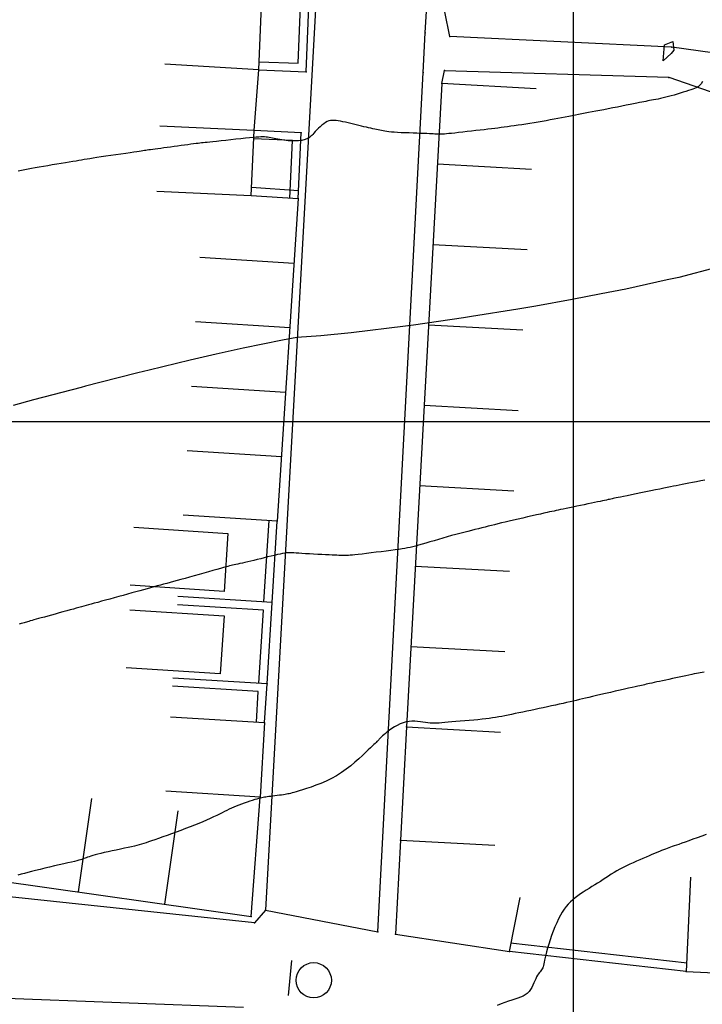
# Model space of a CAD drawing. Header units: millimetres. Extents: x 196436 to 199900, y 8705373 to 8708636.
# Tile 153 of 241: x 198553 to 198611, y 8706751 to 8706834. Entities that reach past the tile are written whole.
import ezdxf

# ---------------------------------------------------------------- set-up
doc = ezdxf.new("R2010")
doc.units = ezdxf.units.MM
doc.header["$LTSCALE"] = 5
for name, color, linetype in [('$CURVAS1', 30, 'Continuous'), ('$CURVAS2', 40, 'Continuous'), ('CASA', 6, 'Continuous'), ('CERCA', 3, 'CERCA_LINE'), ('MALHA', 9, 'Continuous'), ('MEIO-FIO', 7, 'Continuous'), ('MURO', 9, 'Continuous'), ('PL', 23, 'Continuous')]:
    doc.layers.add(name, color=color, linetype=linetype)
doc.linetypes.add('CERCA_LINE', pattern='A,0.5,-0.2,["X",Standard,S=0.1,R=0,X=-0.1,Y=-0.05],-0.25', length=0.95)

# ---------------------------------------------------------------- blocks, each defined once
blk = doc.blocks.new('C')
at = {"layer": 'CASA'}
blk.add_lwpolyline([(0, 0), (0, 8)], dxfattribs=at)
blk = doc.blocks.new('PL')
at = {"layer": 'PL'}
blk.add_line((2.006, 1.493), (2.006, -1.493), dxfattribs=at)
blk.add_circle((0, 0), 1.495, dxfattribs=at)

msp = doc.modelspace()

# ---------------------------------------------------------------- linework, layer by layer
at = {"layer": '$CURVAS1'}
msp.add_polyline3d([(198612.163, 8706813.068, 690), (198608.953, 8706812.222, 690), (198607.982, 8706812.008, 690), (198604.452, 8706811.235, 690), (198602.371, 8706810.821, 690), (198599.901, 8706810.349, 690), (198596.841, 8706809.794, 690), (198595.314, 8706809.535, 690), (198591.374, 8706808.892, 690), (198590.696, 8706808.786, 690), (198586.447, 8706808.181, 690), (198586.036, 8706808.119, 690), (198585.967, 8706808.109, 690), (198585.788, 8706808.086, 690), (198581.18, 8706807.506, 690), (198578.589, 8706807.266, 690), (198576.552, 8706807.119, 690), (198575.339, 8706806.91, 690), (198572.003, 8706806.23, 690), (198569.727, 8706805.722, 690), (198567.522, 8706805.203, 690), (198564.022, 8706804.347, 690), (198563.064, 8706804.128, 690), (198559.847, 8706803.298, 690), (198558.642, 8706802.983, 690), (198558.27, 8706802.882, 690), (198554.225, 8706801.825, 690), (198552.484, 8706801.35, 690)], dxfattribs=at)
at = {"layer": '$CURVAS2'}
for points in [[(198608.46, 8706832.252, 689), (198608.524, 8706831.507, 689), (198608.319, 8706831.229, 689), (198607.637, 8706830.587, 689), (198607.746, 8706831.948, 689), (198608.46, 8706832.252, 689)], [(198610.972, 8706828.845, 689), (198610.848, 8706828.662, 689), (198610.738, 8706828.525, 689), (198610.634, 8706828.425, 689), (198610.531, 8706828.352, 689), (198610.42, 8706828.296, 689), (198610.294, 8706828.249, 689), (198610.147, 8706828.2, 689), (198609.973, 8706828.142, 689), (198609.774, 8706828.076, 689), (198609.555, 8706828.004, 689), (198609.321, 8706827.928, 689), (198609.077, 8706827.849, 689), (198608.826, 8706827.771, 689), (198608.574, 8706827.696, 689), (198608.325, 8706827.625, 689), (198608.083, 8706827.561, 689), (198607.849, 8706827.503, 689), (198607.623, 8706827.451, 689), (198607.407, 8706827.404, 689), (198607.201, 8706827.361, 689), (198607.005, 8706827.322, 689), (198606.82, 8706827.287, 689), (198606.646, 8706827.254, 689), (198606.484, 8706827.223, 689), (198606.326, 8706827.193, 689), (198606.168, 8706827.163, 689), (198606.001, 8706827.13, 689), (198605.82, 8706827.095, 689), (198605.618, 8706827.055, 689), (198605.388, 8706827.009, 689), (198605.123, 8706826.956, 689), (198604.821, 8706826.895, 689), (198604.485, 8706826.828, 689), (198604.125, 8706826.756, 689), (198603.749, 8706826.681, 689), (198603.365, 8706826.605, 689), (198602.981, 8706826.529, 689), (198602.606, 8706826.456, 689), (198602.248, 8706826.387, 689), (198601.913, 8706826.323, 689), (198601.599, 8706826.264, 689), (198601.301, 8706826.209, 689), (198601.016, 8706826.156, 689), (198600.738, 8706826.104, 689), (198600.464, 8706826.053, 689), (198600.189, 8706826.001, 689), (198599.909, 8706825.947, 689), (198599.62, 8706825.89, 689), (198599.322, 8706825.831, 689), (198599.015, 8706825.77, 689), (198598.7, 8706825.707, 689), (198598.378, 8706825.644, 689), (198598.049, 8706825.581, 689), (198597.713, 8706825.518, 689), (198597.372, 8706825.457, 689), (198597.026, 8706825.397, 689), (198596.678, 8706825.339, 689), (198596.33, 8706825.283, 689), (198595.986, 8706825.23, 689), (198595.649, 8706825.179, 689), (198595.32, 8706825.131, 689), (198595.005, 8706825.086, 689), (198594.704, 8706825.044, 689), (198594.421, 8706825.005, 689), (198594.149, 8706824.968, 689), (198593.885, 8706824.934, 689), (198593.621, 8706824.9, 689), (198593.351, 8706824.866, 689), (198593.071, 8706824.832, 689), (198592.774, 8706824.797, 689), (198592.455, 8706824.759, 689), (198592.109, 8706824.719, 689), (198591.744, 8706824.677, 689), (198591.37, 8706824.634, 689), (198590.996, 8706824.591, 689), (198590.631, 8706824.55, 689), (198590.285, 8706824.511, 689), (198589.967, 8706824.476, 689), (198589.687, 8706824.446, 689), (198589.452, 8706824.421, 689), (198589.257, 8706824.401, 689), (198589.097, 8706824.387, 689), (198588.964, 8706824.377, 689), (198588.852, 8706824.37, 689), (198588.755, 8706824.367, 689), (198588.665, 8706824.367, 689), (198588.578, 8706824.37, 689), (198588.485, 8706824.374, 689), (198588.383, 8706824.38, 689), (198588.268, 8706824.388, 689), (198588.134, 8706824.397, 689), (198587.979, 8706824.406, 689), (198587.798, 8706824.416, 689), (198587.587, 8706824.426, 689), (198587.341, 8706824.436, 689), (198587.059, 8706824.446, 689), (198586.748, 8706824.456, 689), (198586.418, 8706824.466, 689), (198586.079, 8706824.477, 689), (198585.739, 8706824.488, 689), (198585.41, 8706824.502, 689), (198585.101, 8706824.517, 689), (198584.821, 8706824.534, 689), (198584.577, 8706824.554, 689), (198584.367, 8706824.575, 689), (198584.184, 8706824.6, 689), (198584.022, 8706824.625, 689), (198583.875, 8706824.653, 689), (198583.737, 8706824.682, 689), (198583.603, 8706824.712, 689), (198583.465, 8706824.744, 689), (198583.32, 8706824.776, 689), (198583.165, 8706824.809, 689), (198583.001, 8706824.844, 689), (198582.828, 8706824.881, 689), (198582.646, 8706824.921, 689), (198582.454, 8706824.963, 689), (198582.252, 8706825.008, 689), (198582.041, 8706825.058, 689), (198581.82, 8706825.111, 689), (198581.592, 8706825.166, 689), (198581.361, 8706825.223, 689), (198581.129, 8706825.279, 689), (198580.9, 8706825.334, 689), (198580.676, 8706825.386, 689), (198580.462, 8706825.433, 689), (198580.259, 8706825.475, 689), (198580.071, 8706825.509, 689), (198579.896, 8706825.534, 689), (198579.731, 8706825.547, 689), (198579.574, 8706825.546, 689), (198579.424, 8706825.53, 689), (198579.277, 8706825.495, 689), (198579.131, 8706825.44, 689), (198578.984, 8706825.363, 689), (198578.835, 8706825.263, 689), (198578.685, 8706825.144, 689), (198578.536, 8706825.013, 689), (198578.392, 8706824.874, 689), (198578.255, 8706824.734, 689), (198578.126, 8706824.598, 689), (198578.01, 8706824.473, 689), (198577.909, 8706824.363, 689), (198577.823, 8706824.274, 689), (198577.752, 8706824.204, 689), (198577.692, 8706824.15, 689), (198577.64, 8706824.108, 689), (198577.592, 8706824.075, 689), (198577.548, 8706824.049, 689), (198577.502, 8706824.026, 689), (198577.453, 8706824.003, 689), (198577.397, 8706823.978, 689), (198577.333, 8706823.951, 689), (198577.26, 8706823.923, 689), (198577.176, 8706823.896, 689), (198577.081, 8706823.87, 689), (198576.972, 8706823.847, 689), (198576.85, 8706823.827, 689), (198576.711, 8706823.813, 689), (198576.557, 8706823.804, 689), (198576.389, 8706823.8, 689), (198576.211, 8706823.803, 689), (198576.026, 8706823.81, 689), (198575.836, 8706823.822, 689), (198575.646, 8706823.838, 689), (198575.458, 8706823.859, 689), (198575.276, 8706823.883, 689), (198575.103, 8706823.911, 689), (198574.937, 8706823.941, 689), (198574.779, 8706823.972, 689), (198574.628, 8706824.004, 689), (198574.482, 8706824.035, 689), (198574.343, 8706824.063, 689), (198574.208, 8706824.089, 689), (198574.077, 8706824.11, 689), (198573.949, 8706824.126, 689), (198573.817, 8706824.137, 689), (198573.675, 8706824.141, 689), (198573.514, 8706824.14, 689), (198573.328, 8706824.132, 689), (198573.11, 8706824.117, 689), (198572.853, 8706824.096, 689), (198572.549, 8706824.068, 689), (198572.196, 8706824.032, 689), (198571.803, 8706823.992, 689), (198571.385, 8706823.947, 689), (198570.957, 8706823.901, 689), (198570.534, 8706823.854, 689), (198570.129, 8706823.81, 689), (198569.757, 8706823.769, 689), (198569.432, 8706823.733, 689), (198569.165, 8706823.704, 689), (198568.948, 8706823.681, 689), (198568.769, 8706823.662, 689), (198568.615, 8706823.645, 689), (198568.475, 8706823.629, 689), (198568.335, 8706823.613, 689), (198568.185, 8706823.595, 689), (198568.012, 8706823.573, 689), (198567.806, 8706823.547, 689), (198567.571, 8706823.516, 689), (198567.311, 8706823.482, 689), (198567.033, 8706823.445, 689), (198566.742, 8706823.406, 689), (198566.444, 8706823.366, 689), (198566.144, 8706823.326, 689), (198565.847, 8706823.286, 689), (198565.56, 8706823.247, 689), (198565.285, 8706823.21, 689), (198565.023, 8706823.175, 689), (198564.777, 8706823.142, 689), (198564.549, 8706823.111, 689), (198564.342, 8706823.083, 689), (198564.158, 8706823.057, 689), (198563.998, 8706823.035, 689), (198563.863, 8706823.016, 689), (198563.743, 8706822.999, 689), (198563.629, 8706822.982, 689), (198563.507, 8706822.964, 689), (198563.367, 8706822.943, 689), (198563.198, 8706822.918, 689), (198562.989, 8706822.887, 689), (198562.728, 8706822.849, 689), (198562.407, 8706822.803, 689), (198562.039, 8706822.75, 689), (198561.635, 8706822.691, 689), (198561.212, 8706822.63, 689), (198560.782, 8706822.567, 689), (198560.36, 8706822.505, 689), (198559.961, 8706822.446, 689), (198559.599, 8706822.391, 689), (198559.283, 8706822.342, 689), (198559.007, 8706822.298, 689), (198558.759, 8706822.257, 689), (198558.529, 8706822.219, 689), (198558.306, 8706822.181, 689), (198558.078, 8706822.141, 689), (198557.834, 8706822.1, 689), (198557.563, 8706822.054, 689), (198557.257, 8706822.004, 689), (198556.921, 8706821.949, 689), (198556.562, 8706821.89, 689), (198556.189, 8706821.829, 689), (198555.808, 8706821.766, 689), (198555.428, 8706821.702, 689), (198555.057, 8706821.638, 689), (198554.702, 8706821.576, 689), (198554.369, 8706821.515, 689), (198554.055, 8706821.456, 689), (198553.758, 8706821.398, 689), (198553.472, 8706821.341, 689), (198553.194, 8706821.284, 689), (198552.919, 8706821.229, 689)], [(198611.171, 8706795.022, 691), (198610.815, 8706794.954, 691), (198610.467, 8706794.887, 691), (198610.131, 8706794.822, 691), (198609.813, 8706794.76, 691), (198609.516, 8706794.701, 691), (198609.244, 8706794.647, 691), (198608.99, 8706794.596, 691), (198608.745, 8706794.546, 691), (198608.501, 8706794.495, 691), (198608.248, 8706794.443, 691), (198607.979, 8706794.388, 691), (198607.684, 8706794.327, 691), (198607.354, 8706794.259, 691), (198606.986, 8706794.184, 691), (198606.587, 8706794.103, 691), (198606.17, 8706794.018, 691), (198605.749, 8706793.933, 691), (198605.337, 8706793.849, 691), (198604.945, 8706793.77, 691), (198604.587, 8706793.698, 691), (198604.276, 8706793.635, 691), (198604.021, 8706793.583, 691), (198603.816, 8706793.541, 691), (198603.651, 8706793.507, 691), (198603.516, 8706793.479, 691), (198603.403, 8706793.456, 691), (198603.301, 8706793.434, 691), (198603.201, 8706793.413, 691), (198603.094, 8706793.39, 691), (198602.97, 8706793.363, 691), (198602.828, 8706793.333, 691), (198602.667, 8706793.299, 691), (198602.485, 8706793.26, 691), (198602.283, 8706793.217, 691), (198602.059, 8706793.17, 691), (198601.812, 8706793.118, 691), (198601.542, 8706793.062, 691), (198601.248, 8706793, 691), (198600.938, 8706792.936, 691), (198600.618, 8706792.87, 691), (198600.296, 8706792.803, 691), (198599.98, 8706792.737, 691), (198599.677, 8706792.675, 691), (198599.396, 8706792.616, 691), (198599.143, 8706792.563, 691), (198598.924, 8706792.517, 691), (198598.731, 8706792.476, 691), (198598.552, 8706792.438, 691), (198598.379, 8706792.4, 691), (198598.2, 8706792.36, 691), (198598.005, 8706792.317, 691), (198597.783, 8706792.267, 691), (198597.524, 8706792.209, 691), (198597.221, 8706792.142, 691), (198596.881, 8706792.065, 691), (198596.511, 8706791.982, 691), (198596.123, 8706791.895, 691), (198595.726, 8706791.805, 691), (198595.328, 8706791.714, 691), (198594.941, 8706791.625, 691), (198594.573, 8706791.54, 691), (198594.231, 8706791.459, 691), (198593.914, 8706791.383, 691), (198593.616, 8706791.311, 691), (198593.332, 8706791.241, 691), (198593.058, 8706791.173, 691), (198592.789, 8706791.106, 691), (198592.52, 8706791.039, 691), (198592.246, 8706790.971, 691), (198591.964, 8706790.901, 691), (198591.671, 8706790.828, 691), (198591.369, 8706790.752, 691), (198591.056, 8706790.673, 691), (198590.732, 8706790.59, 691), (198590.397, 8706790.502, 691), (198590.05, 8706790.409, 691), (198589.691, 8706790.31, 691), (198589.322, 8706790.205, 691), (198588.946, 8706790.097, 691), (198588.569, 8706789.987, 691), (198588.198, 8706789.878, 691), (198587.838, 8706789.773, 691), (198587.495, 8706789.673, 691), (198587.176, 8706789.58, 691), (198586.885, 8706789.498, 691), (198586.627, 8706789.428, 691), (198586.392, 8706789.368, 691), (198586.171, 8706789.317, 691), (198585.953, 8706789.271, 691), (198585.727, 8706789.229, 691), (198585.483, 8706789.189, 691), (198585.21, 8706789.148, 691), (198584.897, 8706789.104, 691), (198584.537, 8706789.055, 691), (198584.141, 8706789.003, 691), (198583.722, 8706788.949, 691), (198583.294, 8706788.895, 691), (198582.87, 8706788.843, 691), (198582.465, 8706788.794, 691), (198582.091, 8706788.749, 691), (198581.764, 8706788.711, 691), (198581.492, 8706788.681, 691), (198581.272, 8706788.658, 691), (198581.094, 8706788.642, 691), (198580.952, 8706788.63, 691), (198580.835, 8706788.624, 691), (198580.738, 8706788.621, 691), (198580.65, 8706788.62, 691), (198580.563, 8706788.621, 691), (198580.471, 8706788.624, 691), (198580.368, 8706788.627, 691), (198580.25, 8706788.631, 691), (198580.113, 8706788.637, 691), (198579.952, 8706788.644, 691), (198579.764, 8706788.652, 691), (198579.543, 8706788.663, 691), (198579.287, 8706788.675, 691), (198578.993, 8706788.689, 691), (198578.669, 8706788.705, 691), (198578.327, 8706788.723, 691), (198577.977, 8706788.741, 691), (198577.63, 8706788.759, 691), (198577.297, 8706788.778, 691), (198576.989, 8706788.796, 691), (198576.717, 8706788.813, 691), (198576.488, 8706788.829, 691), (198576.295, 8706788.842, 691), (198576.129, 8706788.851, 691), (198575.98, 8706788.855, 691), (198575.838, 8706788.853, 691), (198575.694, 8706788.842, 691), (198575.536, 8706788.822, 691), (198575.355, 8706788.791, 691), (198575.145, 8706788.748, 691), (198574.907, 8706788.696, 691), (198574.647, 8706788.635, 691), (198574.37, 8706788.569, 691), (198574.082, 8706788.498, 691), (198573.788, 8706788.425, 691), (198573.494, 8706788.352, 691), (198573.204, 8706788.28, 691), (198572.924, 8706788.213, 691), (198572.656, 8706788.149, 691), (198572.401, 8706788.089, 691), (198572.161, 8706788.034, 691), (198571.937, 8706787.984, 691), (198571.731, 8706787.938, 691), (198571.546, 8706787.897, 691), (198571.381, 8706787.861, 691), (198571.237, 8706787.83, 691), (198571.107, 8706787.801, 691), (198570.981, 8706787.772, 691), (198570.85, 8706787.741, 691), (198570.703, 8706787.704, 691), (198570.531, 8706787.659, 691), (198570.326, 8706787.603, 691), (198570.077, 8706787.534, 691), (198569.779, 8706787.449, 691), (198569.438, 8706787.352, 691), (198569.064, 8706787.245, 691), (198568.669, 8706787.132, 691), (198568.262, 8706787.015, 691), (198567.855, 8706786.898, 691), (198567.457, 8706786.785, 691), (198567.078, 8706786.678, 691), (198566.728, 8706786.58, 691), (198566.403, 8706786.491, 691), (198566.098, 8706786.408, 691), (198565.81, 8706786.33, 691), (198565.532, 8706786.255, 691), (198565.262, 8706786.183, 691), (198564.993, 8706786.111, 691), (198564.721, 8706786.038, 691), (198564.442, 8706785.962, 691), (198564.154, 8706785.883, 691), (198563.857, 8706785.802, 691), (198563.55, 8706785.717, 691), (198563.231, 8706785.629, 691), (198562.901, 8706785.538, 691), (198562.558, 8706785.443, 691), (198562.201, 8706785.345, 691), (198561.831, 8706785.243, 691), (198561.453, 8706785.139, 691), (198561.073, 8706785.035, 691), (198560.698, 8706784.932, 691), (198560.335, 8706784.833, 691), (198559.988, 8706784.738, 691), (198559.666, 8706784.65, 691), (198559.374, 8706784.57, 691), (198559.116, 8706784.499, 691), (198558.887, 8706784.436, 691), (198558.677, 8706784.378, 691), (198558.477, 8706784.323, 691), (198558.279, 8706784.268, 691), (198558.075, 8706784.211, 691), (198557.854, 8706784.151, 691), (198557.61, 8706784.083, 691), (198557.335, 8706784.007, 691), (198557.035, 8706783.925, 691), (198556.718, 8706783.838, 691), (198556.39, 8706783.748, 691), (198556.062, 8706783.657, 691), (198555.739, 8706783.568, 691), (198555.429, 8706783.483, 691), (198555.142, 8706783.403, 691), (198554.882, 8706783.331, 691), (198554.649, 8706783.267, 691), (198554.442, 8706783.209, 691), (198554.258, 8706783.157, 691), (198554.095, 8706783.112, 691), (198553.951, 8706783.071, 691), (198553.825, 8706783.036, 691), (198553.714, 8706783.005, 691), (198553.614, 8706782.977, 691), (198553.52, 8706782.951, 691), (198553.421, 8706782.924, 691), (198553.309, 8706782.893, 691), (198553.177, 8706782.856, 691), (198553.015, 8706782.811, 691)], [(198611.1, 8706778.738, 692), (198610.932, 8706778.707, 692), (198610.775, 8706778.676, 692), (198610.618, 8706778.645, 692), (198610.452, 8706778.612, 692), (198610.266, 8706778.573, 692), (198610.052, 8706778.528, 692), (198609.812, 8706778.477, 692), (198609.553, 8706778.421, 692), (198609.278, 8706778.361, 692), (198608.993, 8706778.299, 692), (198608.702, 8706778.236, 692), (198608.412, 8706778.174, 692), (198608.126, 8706778.112, 692), (198607.849, 8706778.052, 692), (198607.584, 8706777.996, 692), (198607.332, 8706777.942, 692), (198607.094, 8706777.891, 692), (198606.873, 8706777.844, 692), (198606.67, 8706777.8, 692), (198606.486, 8706777.76, 692), (198606.323, 8706777.725, 692), (198606.181, 8706777.693, 692), (198606.053, 8706777.664, 692), (198605.928, 8706777.636, 692), (198605.796, 8706777.605, 692), (198605.648, 8706777.571, 692), (198605.475, 8706777.531, 692), (198605.265, 8706777.483, 692), (198605.011, 8706777.425, 692), (198604.705, 8706777.356, 692), (198604.355, 8706777.277, 692), (198603.973, 8706777.192, 692), (198603.571, 8706777.101, 692), (198603.159, 8706777.008, 692), (198602.749, 8706776.916, 692), (198602.353, 8706776.825, 692), (198601.982, 8706776.74, 692), (198601.644, 8706776.661, 692), (198601.336, 8706776.588, 692), (198601.051, 8706776.519, 692), (198600.782, 8706776.455, 692), (198600.522, 8706776.392, 692), (198600.265, 8706776.33, 692), (198600.004, 8706776.269, 692), (198599.732, 8706776.205, 692), (198599.444, 8706776.139, 692), (198599.14, 8706776.071, 692), (198598.823, 8706776.001, 692), (198598.494, 8706775.929, 692), (198598.157, 8706775.855, 692), (198597.813, 8706775.781, 692), (198597.465, 8706775.706, 692), (198597.114, 8706775.631, 692), (198596.763, 8706775.557, 692), (198596.415, 8706775.483, 692), (198596.07, 8706775.41, 692), (198595.732, 8706775.339, 692), (198595.402, 8706775.27, 692), (198595.083, 8706775.204, 692), (198594.777, 8706775.142, 692), (198594.485, 8706775.083, 692), (198594.209, 8706775.028, 692), (198593.944, 8706774.977, 692), (198593.684, 8706774.929, 692), (198593.424, 8706774.885, 692), (198593.159, 8706774.843, 692), (198592.881, 8706774.803, 692), (198592.586, 8706774.765, 692), (198592.268, 8706774.728, 692), (198591.924, 8706774.693, 692), (198591.559, 8706774.658, 692), (198591.181, 8706774.624, 692), (198590.8, 8706774.592, 692), (198590.422, 8706774.561, 692), (198590.057, 8706774.531, 692), (198589.712, 8706774.502, 692), (198589.397, 8706774.475, 692), (198589.115, 8706774.449, 692), (198588.865, 8706774.426, 692), (198588.64, 8706774.407, 692), (198588.433, 8706774.393, 692), (198588.239, 8706774.386, 692), (198588.052, 8706774.386, 692), (198587.866, 8706774.395, 692), (198587.673, 8706774.414, 692), (198587.471, 8706774.443, 692), (198587.258, 8706774.478, 692), (198587.036, 8706774.514, 692), (198586.806, 8706774.544, 692), (198586.569, 8706774.564, 692), (198586.327, 8706774.568, 692), (198586.08, 8706774.551, 692), (198585.83, 8706774.507, 692), (198585.578, 8706774.432, 692), (198585.328, 8706774.332, 692), (198585.083, 8706774.212, 692), (198584.848, 8706774.078, 692), (198584.625, 8706773.936, 692), (198584.419, 8706773.793, 692), (198584.233, 8706773.654, 692), (198584.072, 8706773.527, 692), (198583.937, 8706773.415, 692), (198583.827, 8706773.318, 692), (198583.736, 8706773.233, 692), (198583.662, 8706773.16, 692), (198583.601, 8706773.095, 692), (198583.549, 8706773.038, 692), (198583.501, 8706772.984, 692), (198583.455, 8706772.934, 692), (198583.406, 8706772.883, 692), (198583.35, 8706772.828, 692), (198583.282, 8706772.764, 692), (198583.198, 8706772.685, 692), (198583.094, 8706772.587, 692), (198582.965, 8706772.465, 692), (198582.806, 8706772.313, 692), (198582.613, 8706772.127, 692), (198582.383, 8706771.904, 692), (198582.117, 8706771.65, 692), (198581.818, 8706771.373, 692), (198581.489, 8706771.082, 692), (198581.133, 8706770.784, 692), (198580.753, 8706770.489, 692), (198580.35, 8706770.204, 692), (198579.929, 8706769.938, 692), (198579.492, 8706769.697, 692), (198579.049, 8706769.482, 692), (198578.608, 8706769.291, 692), (198578.177, 8706769.123, 692), (198577.768, 8706768.977, 692), (198577.387, 8706768.851, 692), (198577.045, 8706768.745, 692), (198576.751, 8706768.656, 692), (198576.51, 8706768.583, 692), (198576.316, 8706768.525, 692), (198576.158, 8706768.479, 692), (198576.027, 8706768.442, 692), (198575.913, 8706768.413, 692), (198575.804, 8706768.388, 692), (198575.692, 8706768.367, 692), (198575.566, 8706768.347, 692), (198575.419, 8706768.325, 692), (198575.254, 8706768.302, 692), (198575.076, 8706768.278, 692), (198574.89, 8706768.255, 692), (198574.703, 8706768.231, 692), (198574.52, 8706768.209, 692), (198574.347, 8706768.187, 692), (198574.188, 8706768.167, 692), (198574.049, 8706768.15, 692), (198573.924, 8706768.132, 692), (198573.808, 8706768.114, 692), (198573.695, 8706768.094, 692), (198573.58, 8706768.07, 692), (198573.457, 8706768.041, 692), (198573.32, 8706768.005, 692), (198573.163, 8706767.961, 692), (198572.982, 8706767.908, 692), (198572.781, 8706767.846, 692), (198572.564, 8706767.777, 692), (198572.336, 8706767.702, 692), (198572.103, 8706767.622, 692), (198571.869, 8706767.537, 692), (198571.64, 8706767.45, 692), (198571.42, 8706767.362, 692), (198571.212, 8706767.273, 692), (198571.015, 8706767.182, 692), (198570.822, 8706767.09, 692), (198570.629, 8706766.994, 692), (198570.431, 8706766.895, 692), (198570.224, 8706766.791, 692), (198570.002, 8706766.681, 692), (198569.76, 8706766.565, 692), (198569.496, 8706766.441, 692), (198569.209, 8706766.312, 692), (198568.902, 8706766.176, 692), (198568.576, 8706766.037, 692), (198568.233, 8706765.893, 692), (198567.874, 8706765.747, 692), (198567.503, 8706765.599, 692), (198567.119, 8706765.45, 692), (198566.727, 8706765.301, 692), (198566.331, 8706765.153, 692), (198565.937, 8706765.01, 692), (198565.553, 8706764.871, 692), (198565.184, 8706764.74, 692), (198564.836, 8706764.618, 692), (198564.517, 8706764.506, 692), (198564.232, 8706764.407, 692), (198563.984, 8706764.321, 692), (198563.767, 8706764.247, 692), (198563.57, 8706764.182, 692), (198563.383, 8706764.124, 692), (198563.195, 8706764.07, 692), (198562.998, 8706764.018, 692), (198562.779, 8706763.964, 692), (198562.531, 8706763.907, 692), (198562.244, 8706763.844, 692), (198561.927, 8706763.777, 692), (198561.588, 8706763.706, 692), (198561.239, 8706763.633, 692), (198560.887, 8706763.559, 692), (198560.545, 8706763.485, 692), (198560.221, 8706763.413, 692), (198559.924, 8706763.344, 692), (198559.664, 8706763.279, 692), (198559.439, 8706763.218, 692), (198559.243, 8706763.161, 692), (198559.075, 8706763.108, 692), (198558.93, 8706763.059, 692), (198558.804, 8706763.014, 692), (198558.693, 8706762.973, 692), (198558.595, 8706762.935, 692), (198558.503, 8706762.901, 692), (198558.412, 8706762.868, 692), (198558.314, 8706762.835, 692), (198558.2, 8706762.801, 692), (198558.063, 8706762.762, 692), (198557.894, 8706762.719, 692), (198557.687, 8706762.668, 692), (198557.434, 8706762.608, 692), (198557.129, 8706762.537, 692), (198556.78, 8706762.458, 692), (198556.4, 8706762.372, 692), (198555.998, 8706762.28, 692), (198555.586, 8706762.186, 692), (198555.176, 8706762.089, 692), (198554.778, 8706761.994, 692), (198554.403, 8706761.9, 692), (198554.059, 8706761.811, 692), (198553.744, 8706761.726, 692), (198553.45, 8706761.647, 692), (198553.171, 8706761.574, 692), (198552.9, 8706761.507, 692)], [(198611.293, 8706764.952, 693), (198610.906, 8706764.816, 693), (198610.527, 8706764.68, 693), (198610.162, 8706764.548, 693), (198609.818, 8706764.422, 693), (198609.5, 8706764.306, 693), (198609.216, 8706764.203, 693), (198608.971, 8706764.116, 693), (198608.759, 8706764.041, 693), (198608.574, 8706763.977, 693), (198608.41, 8706763.92, 693), (198608.26, 8706763.868, 693), (198608.117, 8706763.818, 693), (198607.974, 8706763.767, 693), (198607.826, 8706763.711, 693), (198607.666, 8706763.649, 693), (198607.493, 8706763.58, 693), (198607.308, 8706763.505, 693), (198607.109, 8706763.423, 693), (198606.898, 8706763.334, 693), (198606.673, 8706763.24, 693), (198606.435, 8706763.14, 693), (198606.184, 8706763.034, 693), (198605.92, 8706762.922, 693), (198605.646, 8706762.805, 693), (198605.364, 8706762.683, 693), (198605.079, 8706762.557, 693), (198604.794, 8706762.426, 693), (198604.512, 8706762.292, 693), (198604.235, 8706762.154, 693), (198603.968, 8706762.013, 693), (198603.713, 8706761.869, 693), (198603.468, 8706761.723, 693), (198603.23, 8706761.575, 693), (198602.998, 8706761.425, 693), (198602.769, 8706761.275, 693), (198602.541, 8706761.124, 693), (198602.31, 8706760.974, 693), (198602.076, 8706760.824, 693), (198601.835, 8706760.674, 693), (198601.59, 8706760.525, 693), (198601.343, 8706760.375, 693), (198601.097, 8706760.224, 693), (198600.854, 8706760.07, 693), (198600.616, 8706759.914, 693), (198600.387, 8706759.753, 693), (198600.168, 8706759.588, 693), (198599.962, 8706759.416, 693), (198599.767, 8706759.237, 693), (198599.582, 8706759.045, 693), (198599.406, 8706758.837, 693), (198599.236, 8706758.612, 693), (198599.073, 8706758.365, 693), (198598.913, 8706758.093, 693), (198598.757, 8706757.793, 693), (198598.602, 8706757.463, 693), (198598.45, 8706757.111, 693), (198598.304, 8706756.745, 693), (198598.166, 8706756.373, 693), (198598.038, 8706756.005, 693), (198597.922, 8706755.649, 693), (198597.821, 8706755.313, 693), (198597.736, 8706755.007, 693), (198597.67, 8706754.737, 693), (198597.618, 8706754.501, 693), (198597.578, 8706754.297, 693), (198597.547, 8706754.12, 693), (198597.519, 8706753.969, 693), (198597.492, 8706753.838, 693), (198597.462, 8706753.726, 693), (198597.426, 8706753.628, 693), (198597.38, 8706753.541, 693), (198597.326, 8706753.461, 693), (198597.264, 8706753.383, 693), (198597.197, 8706753.303, 693), (198597.125, 8706753.217, 693), (198597.051, 8706753.119, 693), (198596.975, 8706753.006, 693), (198596.9, 8706752.872, 693), (198596.827, 8706752.716, 693), (198596.752, 8706752.542, 693), (198596.673, 8706752.355, 693), (198596.586, 8706752.163, 693), (198596.49, 8706751.972, 693), (198596.38, 8706751.787, 693), (198596.253, 8706751.616, 693), (198596.108, 8706751.464, 693), (198595.94, 8706751.336, 693), (198595.751, 8706751.228, 693), (198595.542, 8706751.135, 693), (198595.312, 8706751.052, 693), (198595.063, 8706750.972, 693), (198594.795, 8706750.891, 693), (198594.51, 8706750.802, 693), (198594.208, 8706750.701, 693), (198593.891, 8706750.583, 693), (198593.563, 8706750.452, 693)]]:
    msp.add_polyline3d(points, dxfattribs=at)
at = {"layer": 'CASA'}
for p, q in [((198573.348, 8706829.825), (198574.037, 8706846.481)), ((198588.86, 8706828.67), (198585.847, 8706774.086)), ((198596.848, 8706828.229), (198588.86, 8706828.67)), ((198572.672, 8706819.169), (198576.664, 8706818.911)), ((198576.664, 8706818.911), (198574.897, 8706791.542)), ((198574.897, 8706791.542), (198566.913, 8706792.057)), ((198585.847, 8706774.086), (198593.835, 8706773.645)), ((198572.686, 8706757.996), (198573.437, 8706768.12)), ((198543.393, 8706762.156), (198572.686, 8706757.996))]:
    msp.add_line(p, q, dxfattribs=at)
for points in [[(198572.93, 8706824.691), (198573.348, 8706829.825), (198565.362, 8706830.315)], [(198564.681, 8706819.543), (198572.672, 8706819.169), (198572.93, 8706824.691), (198564.939, 8706825.064)], [(198562.729, 8706791.02), (198570.712, 8706790.501), (198570.392, 8706785.584), (198562.409, 8706786.103)], [(198562.4, 8706784.016), (198570.383, 8706783.497), (198570.063, 8706778.58), (198562.08, 8706779.099)], [(198565.844, 8706774.936), (198573.829, 8706774.441), (198573.437, 8706768.12), (198565.453, 8706768.614)], [(198585.847, 8706774.086), (198585.357, 8706764.469), (198593.345, 8706764.043)], [(198585.357, 8706764.469), (198584.931, 8706756.488), (198594.605, 8706755.031), (198595.509, 8706759.61)], [(198609.953, 8706761.327), (198609.585, 8706753.336), (198614.43, 8706753.112), (198614.798, 8706761.104)]]:
    msp.add_lwpolyline(points, dxfattribs=at)
for p in [(198588.861, 8706828.669, 688.702), (198576.664, 8706818.91, 689.365), (198574.897, 8706791.541, 690.883), (198573.829, 8706774.44, 691.776), (198585.847, 8706774.085, 692.065), (198573.438, 8706768.119, 691.998), (198585.357, 8706764.468, 692.346), (198572.686, 8706757.995, 692.488), (198584.932, 8706756.487, 692.816), (198594.605, 8706755.029, 692.746), (198609.585, 8706753.334, 693.942)]:
    msp.add_point(p, dxfattribs=at)
at = {"layer": 'CERCA'}
for points in [[(198624.984, 8706829.437), (198608.371, 8706831.772), (198589.544, 8706832.652), (198589.103, 8706834.748)], [(198588.86, 8706828.67), (198589.079, 8706829.774), (198608.123, 8706829.2), (198616.422, 8706826.318), (198620.457, 8706817.205)]]:
    msp.add_lwpolyline(points, dxfattribs=at)
for p in [(198589.544, 8706832.651, 688.597), (198608.372, 8706831.771, 689.03), (198589.08, 8706829.773, 688.622), (198608.123, 8706829.199, 688.887)]:
    msp.add_point(p, dxfattribs=at)
at = {"layer": 'MALHA'}
for p, q in [((198600, 8708635.599), (198600, 8705384.785)), ((198600, 8708635.599), (198600, 8705384.785)), ((196441.61, 8706800), (199000, 8706800)), ((196441.61, 8706800), (199000, 8706800))]:
    msp.add_line(p, q, dxfattribs=at)
at = {"layer": 'MEIO-FIO'}
msp.add_line((198528.539, 8706751.913), (198572.045, 8706750.307), dxfattribs=at)
for points in [[(198587.455, 8706832.985), (198593.327, 8706927.929)], [(198573.914, 8706758.529), (198583.436, 8706756.696), (198587.268, 8706829.622), (198587.455, 8706832.985)]]:
    msp.add_lwpolyline(points, dxfattribs=at)
msp.add_lwpolyline([(198534.898, 8706894.752), (198578.591, 8706891.763, -0.40698), (198581.145, 8706888.996), (198573.914, 8706758.529), (198572.966, 8706757.455), (198528.166, 8706762.214), (198529.969, 8706829.738), (198532.027, 8706875.191), (198531.337, 8706892.541, -0.333324), (198534.898, 8706894.752, -5.195931)], format="xyb", dxfattribs=at)
for p in [(198587.456, 8706832.984, 688.464), (198587.268, 8706829.621, 688.641), (198573.914, 8706758.528, 692.391), (198572.966, 8706757.454, 692.48), (198583.436, 8706756.695, 692.652)]:
    msp.add_point(p, dxfattribs=at)
at = {"layer": 'MURO'}
msp.add_line((198572.717, 8706819.868), (198576.709, 8706819.61), dxfattribs=at)
for points in [[(198573.348, 8706829.825), (198577.345, 8706829.66), (198578.034, 8706846.316), (198574.037, 8706846.481)], [(198573.377, 8706830.525), (198576.674, 8706830.388), (198577.306, 8706845.645), (198574.009, 8706845.782)], [(198576.664, 8706818.911), (198576.926, 8706824.503), (198572.93, 8706824.691)], [(198575.965, 8706818.944), (198576.194, 8706823.837), (198572.898, 8706823.992)], [(198573.764, 8706784.682), (198574.198, 8706791.586)], [(198574.462, 8706784.638), (198574.897, 8706791.542)], [(198574.028, 8706777.734), (198574.462, 8706784.638), (198566.478, 8706785.136)], [(198573.329, 8706777.778), (198573.72, 8706783.983), (198566.434, 8706784.437)], [(198573.13, 8706774.484), (198573.287, 8706777.078), (198566, 8706777.528)], [(198573.829, 8706774.441), (198574.028, 8706777.734), (198566.043, 8706778.227)], [(198609.585, 8706753.336), (198594.605, 8706755.031)], [(198609.664, 8706754.031), (198594.684, 8706755.726)]]:
    msp.add_lwpolyline(points, dxfattribs=at)
for p in [(198577.345, 8706829.659, 688.71), (198576.926, 8706824.502, 688.943), (198574.028, 8706777.733, 691.516)]:
    msp.add_point(p, dxfattribs=at)

# ---------------------------------------------------------------- block references
at = {"layer": 'CASA'}
for p, rotation in [((198588.484, 8706821.847), 266.8403683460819), ((198588.107, 8706815.024), 266.8403683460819), ((198568.327, 8706813.953), 266.3060318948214), ((198567.974, 8706808.479), 266.3060318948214), ((198587.73, 8706808.201), 266.8403683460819), ((198567.62, 8706803.005), 266.3060318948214), ((198587.354, 8706801.378), 266.8403683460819), ((198567.267, 8706797.531), 266.3060318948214), ((198586.977, 8706794.555), 266.8403683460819), ((198586.6, 8706787.732), 266.8403683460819), ((198586.224, 8706780.909), 266.8403683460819), ((198558.04, 8706760.076), 351.9173691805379), ((198565.363, 8706759.036), 351.9173691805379)]:
    msp.add_blockref('C', p, dxfattribs=dict(at, rotation=rotation))
at = {"layer": 'PL', "rotation": 174.8137805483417}
msp.add_blockref('PL', (198577.994, 8706752.584, 692.614), dxfattribs=at)

doc.saveas('drawing.dxf')
